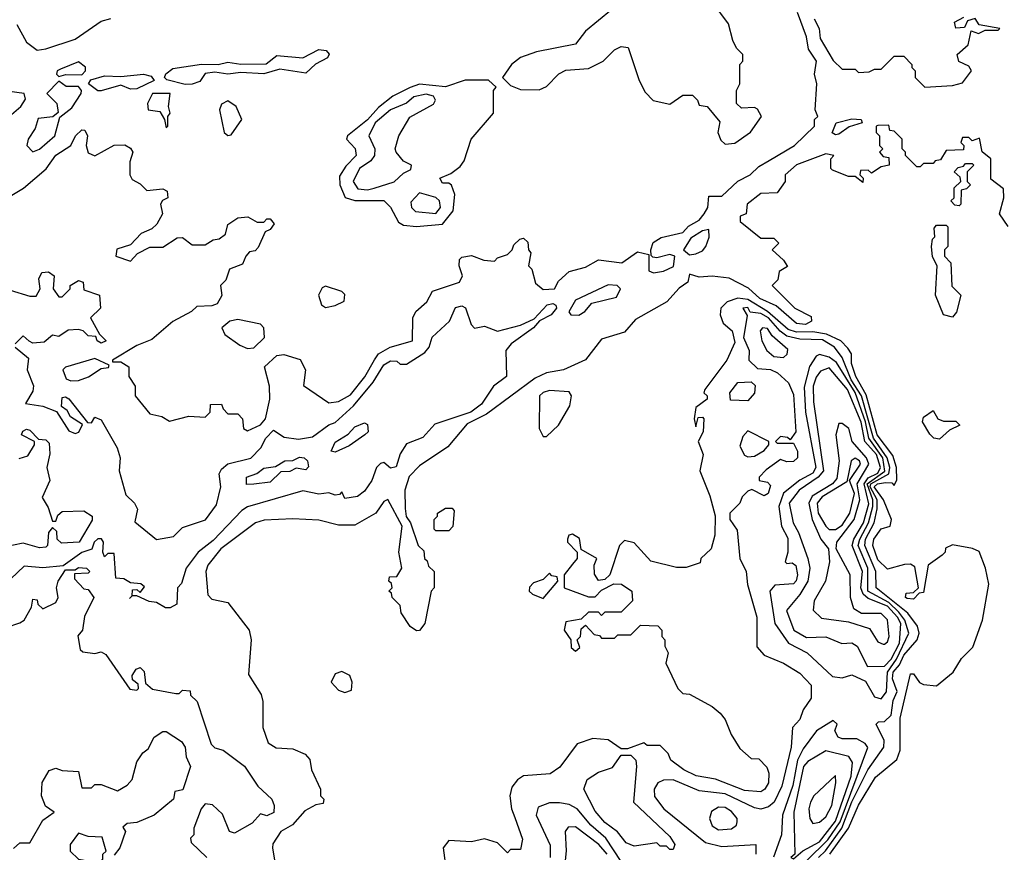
# Model space of a CAD drawing. Extents: x 2668140 to 2765664, y 823621 to 955240.
# Tile 150 of 256: x 2677004 to 2680034, y 880801 to 883362. Entities that reach past the tile are written whole.
import ezdxf

# ---------------------------------------------------------------- set-up
doc = ezdxf.new("R2010")
doc.units = 0

msp = doc.modelspace()

# ---------------------------------------------------------------- linework, layer by layer
at = {"layer": '0CON02XD'}
for points in [[(2679175, 882980), (2679205, 882982.5), (2679253, 883017), (2679286.7, 883065), (2679275, 883087.5), (2679265, 883092.5), (2679225, 883090), (2679210, 883105), (2679210, 883145), (2679220, 883165), (2679220, 883225), (2679230, 883235), (2679230, 883255), (2679210, 883275), (2679198.3, 883298.3), (2679185, 883350), (2679135, 883417.5)], [(2677058.3, 883268.3), (2677085, 883273.3), (2677175, 883302.5), (2677255, 883357.5), (2677285, 883366.7)], [(2678096.4, 882316.4), (2678108.8, 882335), (2678144.5, 882355.5), (2678212.5, 882375), (2678214, 882445), (2678223.3, 882465), (2678257.5, 882495), (2678275, 882527.5), (2678357.5, 882555), (2678366.7, 882575), (2678356.7, 882605), (2678357.5, 882625), (2678365, 882632.5), (2678395, 882637.5), (2678433, 882623), (2678465, 882620), (2678475, 882630), (2678505, 882640), (2678520, 882655), (2678525, 882670), (2678543, 882687), (2678555, 882690), (2678568.3, 882678.3), (2678570, 882655), (2678577.5, 882645), (2678570, 882605), (2678580, 882595), (2678591.7, 882551.7), (2678615, 882532.5), (2678650, 882535), (2678662.3, 882557.7), (2678695, 882588), (2678745, 882601.2), (2678785, 882623.8), (2678857.5, 882615), (2678905, 882648.8), (2678940, 882640), (2678940, 882590), (2678955, 882583.8), (2678985, 882588.8), (2679016.4, 882603.6), (2679020, 882635), (2679005, 882640), (2678965, 882630), (2678952.5, 882632.5), (2678947, 882637), (2678946, 882655), (2678953.3, 882676.7), (2678977.8, 882692.2), (2679045, 882707.5), (2679062.6, 882727.4), (2679095, 882745.5), (2679110.9, 882765), (2679122, 882785), (2679125, 882820), (2679165, 882820), (2679213.9, 882866.1), (2679252.5, 882885), (2679279.2, 882910.8), (2679310.5, 882929.5), (2679388.8, 882975), (2679450, 883035), (2679450, 883055), (2679460, 883065), (2679452.5, 883085), (2679457.5, 883165), (2679450, 883195), (2679456.7, 883235), (2679432, 883272), (2679425, 883310), (2679397.5, 883385)], [(2678825, 883392.5), (2678745, 883327.5), (2678715, 883287.5), (2678595, 883263.3), (2678545, 883246.2), (2678517.5, 883225), (2678490, 883185), (2678515, 883160), (2678545, 883147.5), (2678603, 883147), (2678625, 883157.5), (2678663.6, 883196.4), (2678685, 883207.5), (2678755, 883212.5), (2678800, 883235), (2678835, 883270), (2678855, 883280), (2678877, 883277), (2678910, 883175), (2678929.3, 883139.3), (2678953.6, 883113.6), (2679005, 883102.5), (2679045, 883130), (2679075, 883130), (2679090, 883115), (2679095, 883100), (2679120, 883095), (2679158.3, 883048.3), (2679152.5, 883015), (2679161.7, 882991.7), (2679175, 882980)], [(2679449.4, 883365), (2679464.3, 883335), (2679468, 883305), (2679507, 883237), (2679535, 883210), (2679575, 883210), (2679585, 883200), (2679618.3, 883201.7), (2679635, 883210), (2679655, 883210), (2679695, 883250), (2679725, 883250), (2679750, 883225), (2679750, 883215), (2679760, 883205), (2679760, 883185), (2679790, 883155), (2679875, 883160), (2679905, 883168.8), (2679933.3, 883205), (2679925, 883220), (2679893.9, 883233.9), (2679888.8, 883255), (2679923.3, 883285), (2679931.7, 883328.3), (2679955, 883320), (2679975, 883330), (2680015, 883330), (2680020, 883335), (2679957, 883347), (2679945, 883366.2), (2679920.7, 883359.3), (2679911.7, 883338.3), (2679885, 883336.2), (2679880.8, 883355), (2679909.2, 883370.8)], [(2676995, 883347.5), (2677025, 883293.3), (2677058.3, 883268.3)], [(2677513, 883163), (2677457.1, 883177.1), (2677450, 883185), (2677454.2, 883195.8), (2677475, 883211.9), (2677564, 883226), (2677615, 883224.2), (2677645, 883232.1), (2677685, 883225.7), (2677762.9, 883227.1), (2677795, 883252.2), (2677875.3, 883244.7), (2677925, 883270.8), (2677947.8, 883267.8), (2677956.7, 883256.7), (2677951.5, 883245), (2677914.2, 883225.8), (2677885, 883198.5), (2677805, 883210), (2677755, 883195.5), (2677685, 883200.4), (2677644.7, 883194.7), (2677605, 883201.1), (2677575, 883197.1), (2677558.1, 883171.9), (2677535, 883163.8), (2677513, 883163)], [(2677125, 883187.5), (2677146.2, 883193.8), (2677195, 883192.9), (2677206.7, 883205), (2677206.4, 883216.4), (2677185, 883232.5), (2677129.3, 883210.7), (2677120, 883205), (2677117.5, 883195), (2677125, 883187.5)], [(2677255, 883143.3), (2677245, 883143.3), (2677215.5, 883165), (2677222.7, 883177.3), (2677265, 883189.6), (2677315, 883187.5), (2677385, 883194.5), (2677409.1, 883189.1), (2677417.5, 883175), (2677365, 883149.5), (2677345, 883149.1), (2677315, 883161.1), (2677255, 883143.3)], [(2677045, 882956), (2677065, 882964.2), (2677112.5, 883005), (2677127.5, 883062.5), (2677165, 883091.2), (2677193.1, 883135), (2677194.4, 883145), (2677185, 883157.1), (2677147.3, 883157.3), (2677125, 883173.8), (2677087.5, 883135), (2677118.8, 883105), (2677123, 883077), (2677106.4, 883063.6), (2677061.2, 883058.8), (2677051.7, 883028.3), (2677030, 882995), (2677026, 882975), (2677045, 882956)], [(2678225, 882726.2), (2678305, 882733.8), (2678338, 882775), (2678343.3, 882825), (2678333, 882853), (2678325, 882860), (2678305, 882860), (2678297.5, 882875), (2678330.7, 882889.3), (2678359.3, 882910.7), (2678371.7, 882928.3), (2678393.3, 882995), (2678462.5, 883075), (2678462.5, 883145), (2678470, 883155), (2678446.7, 883176.7), (2678375, 883176), (2678315, 883156.2), (2678235, 883164.2), (2678205.7, 883154.3), (2678152.7, 883127.3), (2678108.1, 883091.9), (2678075, 883054.2), (2678012.5, 883005), (2678010, 882995), (2678036.1, 882966.1), (2678040, 882945), (2678008, 882912), (2677988.8, 882881.2), (2677989.2, 882855), (2678006, 882816), (2678035, 882806.2), (2678125, 882806.2), (2678145.7, 882785.7), (2678169.5, 882739.5), (2678185, 882730), (2678225, 882726.2)], [(2676972, 883065), (2677007.5, 883095), (2677021.7, 883118.3), (2677017.5, 883135), (2676935, 883146.7)], [(2677455, 883030), (2677460, 883035), (2677460, 883065), (2677467.5, 883075), (2677462.5, 883095), (2677467.5, 883135), (2677412.5, 883135), (2677397.5, 883105), (2677400, 883085), (2677435, 883080), (2677450, 883055), (2677455, 883030)], [(2678075, 882839.2), (2678095, 882844), (2678156.1, 882863.9), (2678185, 882890), (2678208.3, 882901.7), (2678210, 882915), (2678185, 882927.5), (2678162.5, 882955), (2678160, 882965), (2678171.2, 883005), (2678205, 883062.5), (2678277.7, 883102.3), (2678283.8, 883115), (2678277.3, 883127.3), (2678255, 883133.8), (2678217.5, 883125), (2678195, 883106.2), (2678145, 883085.7), (2678098, 883045), (2678078.8, 883005), (2678097.5, 882965), (2678096.2, 882945), (2678085, 882928.8), (2678050, 882905), (2678030, 882865), (2678045, 882842), (2678075, 882839.2)], [(2677645, 883006.7), (2677655, 883008.8), (2677687.5, 883055), (2677670, 883095), (2677645, 883112.5), (2677625, 883102.5), (2677618.8, 883085), (2677633.8, 883015), (2677645, 883006.7)], [(2680046.4, 882726.4), (2680019.2, 882765), (2680032.5, 882815), (2680031.7, 882841.7), (2679992.3, 882872.3), (2679992.5, 882935), (2679966.2, 882956.2), (2679958.3, 882998.3), (2679935, 882990), (2679925, 883000), (2679905, 883000), (2679900, 882985), (2679910, 882975), (2679908.3, 882961.7), (2679855, 882960), (2679838.3, 882931.7), (2679821.7, 882928.3), (2679815, 882920), (2679785, 882920), (2679775, 882910), (2679765, 882910), (2679730, 882945), (2679730, 882955), (2679720, 882965), (2679720, 882995), (2679695, 883020), (2679681.7, 883021.7), (2679678.3, 883038.3), (2679645, 883037.5), (2679640, 883035), (2679640, 883015), (2679650, 883005), (2679650, 882975), (2679660, 882965), (2679650, 882955), (2679661.7, 882941.7), (2679678.3, 882938.3), (2679680, 882915), (2679655, 882910), (2679625, 882890), (2679615, 882900), (2679591.7, 882898.3), (2679590, 882885), (2679600, 882875), (2679598.3, 882861.7), (2679575, 882880), (2679555, 882880), (2679505, 882900), (2679500, 882905), (2679500, 882935), (2679510, 882945), (2679485, 882950), (2679395, 882916.2), (2679360, 882885), (2679360, 882865), (2679335, 882830), (2679285, 882827.5), (2679242.5, 882795), (2679240, 882765), (2679221.7, 882758.3), (2679221.7, 882741.7), (2679285, 882690), (2679325, 882690), (2679340, 882675), (2679320, 882655), (2679355, 882622.5), (2679367, 882603), (2679341.7, 882588.3), (2679337.5, 882562.5), (2679320, 882545), (2679390, 882475), (2679439.5, 882449.5), (2679441.2, 882435), (2679422.5, 882425), (2679395, 882427.8), (2679332.4, 882482.4), (2679281.4, 882505), (2679246.9, 882536.9), (2679187.4, 882567.4), (2679135, 882573.3), (2679095, 882570), (2679065, 882580), (2679060, 882555), (2679033.6, 882536.4), (2678995.8, 882494.2), (2678899.3, 882440.7), (2678865, 882401.2), (2678795, 882380), (2678745, 882316.2), (2678677.5, 882285), (2678625, 882276), (2678590.5, 882259.5), (2678440.7, 882149.3), (2678380.7, 882119.3), (2678321.7, 882048.3), (2678235, 881990), (2678202.7, 881957.3), (2678189.2, 881915), (2678190.7, 881859.3), (2678193.8, 881833.8), (2678206.7, 881815), (2678230, 881745), (2678248.3, 881728.3), (2678250, 881705), (2678258.3, 881698.3), (2678261.7, 881681.7), (2678280, 881665), (2678280, 881615), (2678270, 881605), (2678251.2, 881505), (2678235, 881483.3), (2678225, 881482.5), (2678206.2, 881496.2), (2678178.3, 881538.3), (2678175, 881560), (2678150, 881585), (2678148.3, 881598.3), (2678140, 881605), (2678150, 881615), (2678148.3, 881628.3), (2678140, 881635), (2678141.7, 881648.3), (2678165, 881650), (2678180, 881675), (2678170.6, 881725), (2678181.2, 881805), (2678137, 881887), (2678125, 881880), (2678100, 881845), (2678035, 881807.5), (2677985, 881807.5), (2677925, 881822.5), (2677845, 881827.5), (2677757, 881823), (2677730, 881815), (2677623.3, 881735), (2677583.3, 881685), (2677576.7, 881665), (2677583, 881593), (2677595, 881580), (2677645, 881570), (2677710, 881485), (2677716.7, 881455), (2677708.3, 881348.3), (2677747, 881287), (2677752.5, 881265), (2677752.5, 881185), (2677768.3, 881138.3), (2677793, 881123), (2677845, 881120), (2677883, 881103), (2677897, 881087), (2677902.5, 881055), (2677930, 880995), (2677930, 880975), (2677940, 880965), (2677938.3, 880951.7), (2677915, 880947.5), (2677881.7, 880928.3), (2677844, 880886), (2677807.5, 880865)], [(2679515, 883008), (2679504.1, 883014.1), (2679516.7, 883045), (2679565, 883057.8), (2679593.3, 883055), (2679596.7, 883045), (2679556.7, 883033.3), (2679525, 883010.6), (2679515, 883008)], [(2676959.2, 882810.8), (2677015.6, 882844.4), (2677085.8, 882904.2), (2677115, 882945.8), (2677161.2, 882975), (2677176.2, 883005), (2677195, 883023.3), (2677205, 883022.5), (2677213.3, 883005), (2677208.8, 882975), (2677215, 882953.3), (2677235, 882943.8), (2677295, 882976.2), (2677327.7, 882977.7), (2677345, 882967.5), (2677352.5, 882955), (2677343.3, 882925), (2677343.3, 882885), (2677350.7, 882870.7), (2677375, 882857.5), (2677395, 882837.5), (2677445, 882842.5), (2677457.5, 882835), (2677460, 882815), (2677443.6, 882806.4), (2677437.5, 882795), (2677443.3, 882765), (2677426.1, 882733.9), (2677410.7, 882719.3), (2677377.5, 882705), (2677345, 882670), (2677303.6, 882656.4), (2677300, 882635), (2677345, 882620), (2677367, 882643), (2677405, 882662.5), (2677445, 882662.5), (2677488.3, 882691.7), (2677505, 882692.5), (2677535, 882670), (2677575, 882670), (2677600, 882685), (2677618.3, 882688.3), (2677637, 882703), (2677645, 882732.5), (2677675, 882753.3), (2677706.4, 882756.4), (2677735, 882740), (2677755, 882740), (2677765, 882750), (2677775, 882750), (2677787.5, 882735), (2677775, 882717.5), (2677760, 882710), (2677738.3, 882661.7), (2677728.3, 882651.7), (2677711.7, 882648.3), (2677700, 882635), (2677690, 882610), (2677650, 882595), (2677638.3, 882561.7), (2677622.5, 882545), (2677626.4, 882513.6), (2677611.7, 882488.3), (2677595, 882482), (2677549.3, 882480.7), (2677533.3, 882465), (2677475, 882433.8), (2677410.8, 882379.2), (2677365, 882360), (2677290, 882315), (2677290, 882310), (2677315, 882310), (2677340, 882295), (2677340, 882265), (2677360, 882235), (2677360, 882205), (2677405, 882150), (2677441.7, 882141.7), (2677465, 882127.5), (2677525, 882142.5), (2677575, 882140), (2677590, 882155), (2677591.7, 882178.3), (2677625, 882180), (2677630, 882165), (2677645, 882150), (2677675, 882150), (2677690, 882135), (2677693.3, 882105), (2677705, 882097.5), (2677745, 882116), (2677760.8, 882135), (2677774, 882195), (2677772.5, 882235), (2677758, 882295), (2677795, 882330), (2677817, 882333), (2677867.7, 882317.7), (2677883.3, 882285), (2677877.5, 882237.5), (2677955, 882183.8), (2677985, 882188), (2678021.7, 882208.3), (2678066.3, 882263.7), (2678096.4, 882316.4)], [(2679895, 882790), (2679881.7, 882791.7), (2679870, 882805), (2679880, 882815), (2679880, 882845), (2679900, 882865), (2679898.3, 882878.3), (2679880, 882895), (2679891.7, 882908.3), (2679908.3, 882911.7), (2679915, 882920), (2679935, 882920), (2679940, 882915), (2679920, 882895), (2679920, 882865), (2679930, 882855), (2679918.3, 882841.7), (2679901.7, 882838.3), (2679900, 882795), (2679895, 882790)], [(2678285, 882766.7), (2678298.8, 882785), (2678296.2, 882805), (2678285, 882816), (2678235, 882830), (2678208.3, 882801.7), (2678210, 882785), (2678222.3, 882772.3), (2678285, 882766.7)], [(2679875, 882447.5), (2679847.5, 882455), (2679822.5, 882515), (2679827.5, 882605), (2679813, 882633), (2679810, 882665), (2679813, 882687), (2679820, 882695), (2679818.3, 882721.7), (2679825, 882730), (2679855, 882730), (2679860, 882725), (2679860, 882665), (2679850, 882655), (2679850, 882635), (2679870, 882615), (2679873, 882543), (2679900, 882515), (2679886.7, 882463.3), (2679875, 882447.5)], [(2679065, 882638.8), (2679085, 882642), (2679105, 882651.2), (2679115.6, 882664.4), (2679126.4, 882693.6), (2679125, 882716.7), (2679105, 882713.1), (2679069.3, 882690.7), (2679046.7, 882655), (2679065, 882638.8)], [(2676975, 882530), (2677035, 882512.5), (2677055, 882512.5), (2677066.7, 882535), (2677063.3, 882565), (2677072.5, 882585), (2677093, 882587), (2677110, 882575), (2677107.5, 882535), (2677125, 882510), (2677135, 882510), (2677160, 882535), (2677160, 882545), (2677185, 882560), (2677200, 882555), (2677201.7, 882531.7), (2677250, 882515), (2677252.5, 882475), (2677222.5, 882445), (2677250, 882395), (2677270, 882375), (2677255, 882367.5), (2677242.5, 882375), (2677238.3, 882388.3), (2677215, 882390), (2677200, 882405), (2677185, 882410), (2677153, 882407), (2677125, 882387.5), (2677105, 882392.5), (2677079.3, 882370.7), (2677045, 882367.5), (2677033.6, 882373.6), (2677015, 882390), (2676990, 882365)], [(2677945, 882477.5), (2677975, 882483.3), (2678003, 882497), (2678005, 882517.5), (2677995, 882526.7), (2677945, 882542.5), (2677935, 882537.5), (2677923.8, 882515), (2677932.5, 882485), (2677945, 882477.5)], [(2678725, 882454), (2678743.3, 882465), (2678765, 882490), (2678840.7, 882509.3), (2678853.3, 882535), (2678842.5, 882545), (2678815, 882547.1), (2678715, 882500), (2678693.8, 882463.8), (2678700, 882455), (2678725, 882454)], [(2676990, 882355), (2677031.7, 882321.7), (2677027.5, 882285), (2677046.4, 882236.4), (2677045, 882220), (2677021.7, 882181.7), (2677075, 882173.8), (2677117.5, 882157.5), (2677155, 882097.5), (2677175, 882090), (2677186, 882094), (2677197.5, 882117.5), (2677160.7, 882140.7), (2677150, 882160), (2677132.5, 882172.5), (2677135, 882200), (2677145, 882202.5), (2677155.9, 882195.9), (2677213, 882123), (2677225, 882122.5), (2677235, 882140), (2677255, 882131.2), (2677304, 882045), (2677313.3, 882015), (2677310, 881975), (2677330.5, 881900.5), (2677357.5, 881875), (2677366.4, 881856.4), (2677358.3, 881818.3), (2677425, 881764), (2677477.7, 881772.3), (2677505, 881800), (2677575.7, 881824.3), (2677610.3, 881869.7), (2677623.1, 881925), (2677618, 881965), (2677625, 881980), (2677645, 881996.2), (2677715, 882013.8), (2677746.7, 882045), (2677761.2, 882075), (2677785, 882100), (2677818.3, 882078.3), (2677861.7, 882071.7), (2677905, 882078.8), (2677955, 882116.7), (2677975, 882123.3), (2678031.2, 882175), (2678092.3, 882247.7), (2678125, 882301.2), (2678145, 882313.3), (2678165, 882312.5), (2678175, 882302.5), (2678195, 882303.3), (2678251.2, 882338.8), (2678263.8, 882355), (2678274, 882386), (2678326.7, 882435), (2678345, 882477.5), (2678365, 882482.5), (2678376.2, 882476.2), (2678393.3, 882425), (2678403.9, 882413.9), (2678435, 882420), (2678475, 882404.3), (2678545, 882423.1), (2678587.5, 882442.5), (2678627.5, 882485), (2678645, 882489.2), (2678654, 882484), (2678656, 882475), (2678640, 882455), (2678603.9, 882436.1), (2678585.6, 882414.4), (2678516.2, 882365), (2678500, 882345), (2678502.5, 882265), (2678462.5, 882235), (2678425, 882180), (2678392.5, 882155), (2678281.7, 882118.3), (2678245, 882077.5), (2678195, 882057.5), (2678175, 882027.5), (2678162.5, 881987.5), (2678145, 881982.5), (2678125, 882000), (2678115, 881997.5), (2678102.5, 881985), (2678087.5, 881945), (2678065, 881912.5), (2678043.8, 881896.2), (2678005, 881890), (2677995, 881910), (2677988.3, 881901.7), (2677975, 881900), (2677955, 881907.5), (2677925, 881903.3), (2677875, 881913.3), (2677705, 881864), (2677687.3, 881852.7), (2677600, 881760), (2677553.8, 881725), (2677516.7, 881675), (2677501.7, 881628.3), (2677490, 881615), (2677487.5, 881565), (2677467, 881553), (2677453, 881553), (2677425, 881570), (2677403, 881573), (2677365, 881590), (2677350, 881590), (2677341.7, 881581.7), (2677350, 881590), (2677351.7, 881608.3), (2677365, 881610), (2677375, 881600), (2677388.3, 881618.3), (2677377, 881627), (2677345, 881630), (2677325, 881642.5), (2677300, 881645), (2677295, 881720), (2677275, 881720), (2677265, 881710), (2677260, 881725), (2677262.5, 881755), (2677256, 881766), (2677245, 881766), (2677233.8, 881755), (2677226.2, 881733.8), (2677195, 881723.3), (2677137.5, 881682.5), (2677075, 881676.7), (2677018.3, 881681.7), (2676977, 881643)], [(2679497.1, 880795), (2679554.6, 880875.4), (2679585, 880946.7), (2679637.7, 881032.3), (2679703.6, 881086.4), (2679713.8, 881115), (2679714, 881214), (2679745, 881350), (2679755, 881350), (2679773.6, 881323.6), (2679785, 881317.5), (2679825, 881313.3), (2679876.7, 881355), (2679902.7, 881397.3), (2679937.7, 881432.3), (2679966.7, 881515), (2679986.4, 881626.4), (2679976.7, 881675), (2679956.4, 881726.4), (2679936.1, 881736.1), (2679875, 881746.7), (2679853.6, 881736.4), (2679852.5, 881725), (2679842.5, 881715), (2679800, 881685), (2679785, 881600), (2679771.7, 881598.3), (2679755, 881580), (2679735, 881582.5), (2679730, 881585), (2679731.7, 881598.3), (2679755, 881600), (2679770, 881615), (2679759.3, 881679.3), (2679745, 881687.5), (2679727, 881687), (2679675, 881672.5), (2679645, 881701.2), (2679629.2, 881745), (2679632.5, 881765), (2679655, 881796.7), (2679682.5, 881805), (2679686.7, 881825), (2679662.5, 881885), (2679633.9, 881925), (2679644.2, 881935), (2679668.9, 881938.9), (2679688.3, 881938.3), (2679695, 881930), (2679703.3, 881946.7), (2679701.9, 881985), (2679691.5, 882021.5), (2679642.9, 882085), (2679608.9, 882208.9), (2679576.9, 882265), (2679564.4, 882305), (2679564, 882335), (2679552.2, 882352.2), (2679531.2, 882375), (2679486.7, 882395), (2679445, 882402.1), (2679395, 882401.2), (2679369.1, 882409.1), (2679305.2, 882465.2), (2679245, 882501.5), (2679214.6, 882505.4), (2679181.2, 882495), (2679162, 882475), (2679160, 882455), (2679169.3, 882429.3), (2679196.2, 882405), (2679205, 882370), (2679180, 882315), (2679112.5, 882225), (2679110, 882215), (2679120, 882205), (2679120, 882195), (2679085, 882170), (2679080, 882135), (2679085, 882110), (2679091.7, 882138.3), (2679105, 882140), (2679110, 882135), (2679107.5, 882095), (2679092.5, 882065), (2679107.5, 882025), (2679096.7, 881975), (2679127.5, 881897.5), (2679143.9, 881836.1), (2679143, 881777), (2679132.5, 881735), (2679100, 881705), (2679098.3, 881691.7), (2679055, 881677.5), (2679025, 881677.5), (2678946.4, 881696.4), (2678895, 881753.3), (2678865, 881760), (2678850, 881745), (2678820, 881655), (2678805, 881640), (2678785, 881637.5), (2678773, 881657), (2678772.5, 881685), (2678780, 881705), (2678732.5, 881732.5), (2678727, 881767), (2678705, 881780), (2678693.6, 881776.4), (2678690, 881765), (2678690, 881755), (2678720, 881725), (2678720, 881705), (2678705, 881687.5), (2678680, 881655), (2678680, 881615), (2678755, 881587.5), (2678775, 881587.5), (2678795, 881607.5), (2678833, 881627), (2678856.4, 881626.4), (2678887.5, 881605), (2678890, 881575), (2678855, 881540), (2678805, 881540), (2678795, 881530), (2678785, 881540), (2678755, 881540), (2678731.7, 881518.3), (2678685, 881510), (2678680, 881485), (2678700, 881455), (2678701.7, 881431.7), (2678715, 881420), (2678728.3, 881431.7), (2678720, 881455), (2678730, 881465), (2678731.7, 881488.3), (2678745, 881500), (2678771.7, 881471.7), (2678788.3, 881468.3), (2678795, 881460), (2678835, 881460), (2678845, 881470), (2678885, 881470), (2678915, 881500), (2678968.3, 881498.3), (2678980, 881485), (2678980, 881465), (2678990, 881455), (2678990, 881435), (2679000, 881415), (2678993, 881383), (2679030, 881305), (2679045, 881290), (2679065, 881287.5), (2679135, 881250), (2679159.3, 881229.3), (2679175, 881210), (2679193.9, 881163.9), (2679220.7, 881120.7), (2679255, 881090), (2679278.3, 881088.3), (2679303, 881063), (2679310, 881045), (2679308.8, 881015), (2679297.5, 880995), (2679285, 880987.5), (2679235, 880991.2), (2679145, 881026.2), (2679086.1, 881036.1), (2679047.5, 881055), (2679007.5, 881085), (2679000, 881105), (2678975, 881130), (2678935, 881130), (2678925, 881137.5), (2678875, 881120), (2678855, 881120), (2678815, 881147.5), (2678768.3, 881151.7), (2678720, 881135), (2678666.4, 881063.6), (2678637, 881043), (2678555, 881036.7), (2678536.1, 881023.9), (2678518.3, 881001.7), (2678512.5, 880975), (2678517.5, 880935), (2678528.3, 880908.3), (2678551.7, 880841.7), (2678545, 880810), (2678515, 880810), (2678505, 880800), (2678475, 880830), (2678435, 880842.5), (2678395, 880833.3), (2678325, 880837.5), (2678307.5, 880815), (2678316.7, 880745)], [(2679461.9, 880785), (2679484.1, 880805.9), (2679533.8, 880875), (2679565, 880956), (2679614.3, 881055), (2679663.8, 881125), (2679664, 881145), (2679640, 881195), (2679647.5, 881202.5), (2679665, 881203.8), (2679686.4, 881223.6), (2679692.1, 881267.9), (2679704.2, 881295.8), (2679690.5, 881335), (2679691.8, 881355), (2679711.7, 881378.3), (2679725, 881407.5), (2679765.6, 881454.4), (2679772.5, 881475), (2679767, 881497), (2679737.2, 881537.2), (2679640, 881615), (2679638.6, 881665), (2679604.5, 881745), (2679607.5, 881765), (2679633.6, 881815), (2679642.6, 881857.4), (2679642.5, 881885), (2679621.4, 881925), (2679623.1, 881935), (2679678.5, 881965), (2679682.3, 881985), (2679673.9, 882015), (2679631.5, 882075), (2679594.6, 882205), (2679562.9, 882255), (2679535, 882323.8), (2679512, 882355), (2679475, 882377.8), (2679405, 882380), (2679365, 882389.4), (2679343.9, 882403.9), (2679308.6, 882445), (2679285, 882459.2), (2679252.5, 882462.5), (2679245, 882476.7), (2679230, 882475), (2679243, 882453), (2679236.2, 882415), (2679231.4, 882385), (2679248.8, 882345), (2679247.5, 882315), (2679275, 882290), (2679315, 882286.2), (2679336.1, 882276.1), (2679370, 882245), (2679385, 882210), (2679392.5, 882095), (2679375, 882070), (2679367, 882077), (2679345, 882080), (2679330, 882065), (2679335, 882060), (2679385, 882060), (2679397.5, 882035), (2679397.5, 882015), (2679385, 882003.3), (2679365, 882002.5), (2679345, 882010), (2679301.7, 881978.3), (2679280, 881955), (2679280, 881945), (2679305, 881940), (2679315, 881930), (2679307.5, 881905), (2679295, 881897.5), (2679257, 881917), (2679245, 881912.5), (2679227.5, 881895), (2679220, 881875), (2679190, 881845), (2679190, 881825), (2679211.7, 881791.7), (2679220, 881705), (2679240, 881665), (2679243.8, 881625), (2679272.5, 881525), (2679273, 881433), (2679295, 881407.5), (2679355, 881383.3), (2679405, 881352.5), (2679440, 881315), (2679440, 881275), (2679415, 881240), (2679405, 881210), (2679382.5, 881185), (2679378, 881125), (2679350, 881005), (2679326.2, 880955), (2679308.8, 880941.2), (2679285, 880933.8), (2679265, 880938), (2679175, 880980.8), (2679095, 880990), (2679015, 881023.8), (2678985, 881023.3), (2678967.5, 881015), (2678956.7, 880995), (2678957.5, 880972.5), (2678986.7, 880935), (2679115, 880831.2), (2679165, 880818.8), (2679270, 880825), (2679270, 880795)], [(2677705, 882350.6), (2677725, 882353.1), (2677757.1, 882385), (2677755.7, 882415), (2677745.5, 882425.5), (2677675, 882440.5), (2677651.2, 882435), (2677626.7, 882415), (2677635, 882393.8), (2677681.8, 882361.8), (2677705, 882350.6)], [(2679355, 882323.3), (2679366.1, 882333.9), (2679368.3, 882348.3), (2679320.3, 882390.3), (2679305, 882412.5), (2679290, 882415), (2679283.3, 882405), (2679287.5, 882375), (2679303.3, 882345), (2679325, 882326.7), (2679355, 882323.3)], [(2677161.2, 882251.2), (2677185, 882252.5), (2677216.1, 882263.9), (2677255, 882290), (2677277, 882293), (2677280, 882300), (2677235, 882320), (2677145, 882293.3), (2677136.7, 882285), (2677147.3, 882257.3), (2677161.2, 882251.2)], [(2679655, 881273.8), (2679672, 881295), (2679674.4, 881355), (2679702.9, 881395), (2679740, 881475), (2679728.5, 881515), (2679709.9, 881539.9), (2679679.3, 881569.3), (2679614.4, 881605), (2679614.5, 881675), (2679584.5, 881745), (2679589.1, 881765), (2679616.2, 881815), (2679629.7, 881865), (2679629.4, 881885), (2679612.5, 881935), (2679666.7, 881973.3), (2679660, 882015), (2679616.8, 882075), (2679606.5, 882125), (2679575.2, 882215.2), (2679517.5, 882307.5), (2679495, 882324.2), (2679465, 882332.5), (2679455, 882327.5), (2679434.3, 882295.7), (2679418.3, 882231.7), (2679422.5, 882155), (2679454, 881985), (2679445, 881968), (2679405, 881946), (2679355, 881906.2), (2679340.8, 881865), (2679348.8, 881805), (2679367.7, 881767.7), (2679367.5, 881725), (2679360, 881695), (2679365, 881690), (2679381.7, 881691.7), (2679393, 881683), (2679398, 881655), (2679393.9, 881636.1), (2679385, 881626.7), (2679327.5, 881622.5), (2679312.5, 881605), (2679328, 881505), (2679370, 881445), (2679427.5, 881415), (2679505, 881342.5), (2679535, 881337.5), (2679565, 881347.5), (2679607.3, 881327.3), (2679635, 881280), (2679655, 881273.8)], [(2679612.7, 881372.7), (2679665, 881374.3), (2679686.2, 881395), (2679711.2, 881445), (2679715.4, 881505), (2679705.4, 881525), (2679675, 881558.2), (2679615, 881581.8), (2679599.5, 881595), (2679592.9, 881615), (2679598.2, 881665), (2679566.4, 881745), (2679571.2, 881765), (2679600.4, 881815), (2679617.1, 881872.9), (2679603.2, 881935), (2679615, 881953.4), (2679645, 881967.5), (2679653.1, 881985), (2679641.2, 882025), (2679605.4, 882065), (2679594.1, 882124.1), (2679551.8, 882225), (2679495, 882291.2), (2679468.8, 882281.2), (2679455, 882263.3), (2679445.6, 882235), (2679446.7, 882186.7), (2679478.1, 881975), (2679461.4, 881955), (2679402.9, 881915), (2679372.5, 881875), (2679384.2, 881815), (2679400.8, 881785), (2679429.2, 881705), (2679435.8, 881675.8), (2679429.4, 881635), (2679405, 881593.8), (2679364, 881545), (2679386.2, 881485), (2679425, 881462), (2679485, 881463.8), (2679533.9, 881443.9), (2679565, 881446), (2679581.2, 881435), (2679612.7, 881372.7)], [(2679245, 882190), (2679191.7, 882191.7), (2679190, 882215), (2679213.9, 882246.1), (2679255, 882248.8), (2679267.7, 882237.7), (2679265.9, 882214.1), (2679245, 882190)], [(2678625, 882080), (2678662.5, 882115), (2678696.7, 882175), (2678702.5, 882205), (2678695, 882217.5), (2678635, 882222), (2678615, 882216), (2678604.3, 882205.7), (2678602.5, 882105), (2678615, 882080), (2678625, 882080)], [(2679835, 882072), (2679817.5, 882075), (2679805, 882087.5), (2679782.5, 882125), (2679785, 882140), (2679815, 882160), (2679830, 882135), (2679847, 882127), (2679885, 882127.5), (2679897.5, 882115), (2679865, 882100), (2679835, 882072)], [(2677003, 882013), (2677029.3, 882020.7), (2677050, 882055), (2677050, 882065), (2677010, 882085), (2677013.6, 882096.4), (2677025, 882102.5), (2677035, 882100), (2677061.7, 882071.7), (2677085, 882070), (2677095, 882060), (2677097, 882027), (2677087.5, 881985), (2677096.7, 881945), (2677073, 881893), (2677091.7, 881861.7), (2677105, 881820), (2677115, 881820), (2677121.7, 881838.3), (2677135, 881850), (2677201.7, 881851.7), (2677227.5, 881835), (2677227, 881823), (2677186.7, 881755), (2677132.5, 881752.5), (2677120, 881765), (2677118.3, 881788.3), (2677105, 881800), (2677092.5, 881785), (2677090, 881745), (2677085, 881740), (2677065, 881737.5), (2677015, 881752.5), (2676955, 881740)], [(2677975, 882032.5), (2677962.5, 882035), (2677975, 882062.5), (2678015, 882087.5), (2678035, 882110), (2678065, 882122.5), (2678075, 882117.5), (2678076.2, 882095), (2678066.7, 882085), (2678018.3, 882051.7), (2677975, 882032.5)], [(2679245, 882017.5), (2679265, 882020), (2679295, 882037.5), (2679310, 882055), (2679310, 882065), (2679245, 882097.5), (2679229.3, 882080.7), (2679220.7, 882050.7), (2679235, 882022.5), (2679245, 882017.5)], [(2679661.2, 881441.2), (2679665, 881441.4), (2679675, 881448.8), (2679679.5, 881465), (2679675, 881516), (2679655, 881535.6), (2679595, 881536), (2679570.6, 881550.6), (2679560.6, 881585), (2679559.4, 881655), (2679516.7, 881735), (2679518.8, 881755), (2679571.8, 881825), (2679589.2, 881885), (2679581.8, 881935), (2679617.5, 881995), (2679610.5, 882015), (2679565.8, 882065), (2679556.2, 882105), (2679535, 882120), (2679525, 882120), (2679516, 882085), (2679525.7, 882005), (2679519.1, 881950.9), (2679505.8, 881935), (2679443.3, 881896.7), (2679433.1, 881875), (2679443.1, 881825), (2679469.2, 881765), (2679493.3, 881735), (2679496, 881695), (2679484.4, 881635.6), (2679449.4, 881575), (2679445.7, 881545.7), (2679471.7, 881521.7), (2679555, 881510), (2679619.4, 881489.4), (2679645, 881448.8), (2679661.2, 881441.2)], [(2677702.5, 881932.5), (2677702.5, 881955), (2677733.6, 881966.4), (2677755, 881982.5), (2677791.7, 881988.3), (2677820, 882005), (2677845, 882006.7), (2677865, 882016.7), (2677880, 882015), (2677890, 882005), (2677893, 881987), (2677885, 881977.5), (2677855, 881982.5), (2677835, 881972.5), (2677808.3, 881971.7), (2677775, 881940), (2677725, 881933.8), (2677702.5, 881932.5)], [(2679495, 881793.8), (2679515, 881794.2), (2679535, 881808), (2679558.9, 881845), (2679573.3, 881905), (2679557.5, 881945), (2679591.2, 881995), (2679588.8, 882005), (2679575, 882013.3), (2679563.3, 882005), (2679549.3, 881940.7), (2679474, 881895), (2679458.6, 881875), (2679461.4, 881845), (2679484.5, 881804.5), (2679495, 881793.8)], [(2678325, 881790), (2678285, 881790), (2678280, 881795), (2678280, 881825), (2678290, 881835), (2678290, 881845), (2678315, 881860), (2678335, 881860), (2678341.7, 881851.7), (2678337, 881803), (2678325, 881790)], [(2676963, 881493), (2677005, 881507.5), (2677017.5, 881515), (2677040, 881555), (2677045, 881580), (2677058.3, 881578.3), (2677060, 881565), (2677075, 881550), (2677115, 881570), (2677122.5, 881585), (2677117.5, 881615), (2677122.5, 881635), (2677145, 881670), (2677175, 881670), (2677185, 881677.5), (2677210, 881675), (2677220, 881665), (2677215, 881660), (2677172.5, 881657.5), (2677172.5, 881642.5), (2677201.7, 881611.7), (2677215, 881610), (2677232.5, 881585), (2677203.6, 881526.4), (2677197.5, 881485), (2677183, 881467), (2677190, 881425), (2677198.3, 881418.3), (2677235, 881413.3), (2677255, 881417.5), (2677269.3, 881409.3), (2677343, 881303), (2677365, 881300), (2677370, 881305), (2677368.3, 881318.3), (2677351.7, 881331.7), (2677350, 881345), (2677362.5, 881365), (2677375, 881370), (2677387, 881357), (2677391.7, 881321.7), (2677413, 881303), (2677485, 881290), (2677495, 881290), (2677505, 881300), (2677528.3, 881298.3), (2677530, 881285), (2677550, 881265), (2677593.6, 881133.6), (2677605, 881122.5), (2677630, 881115), (2677695.9, 881065.9), (2677737.5, 881005), (2677780, 880965), (2677787.5, 880945), (2677786.4, 880923.6), (2677765, 880913.3), (2677745, 880920), (2677719.3, 880890.7), (2677665, 880860), (2677650, 880865), (2677628.3, 880918.3), (2677597, 880947), (2677575, 880950), (2677562.5, 880935), (2677540, 880875), (2677540, 880855), (2677530, 880845), (2677531.7, 880831.7), (2677580, 880785)], [(2678615, 881582.5), (2678660, 881635), (2678658.3, 881648.3), (2678641.7, 881651.7), (2678635, 881660), (2678615, 881640), (2678585, 881630), (2678573, 881617), (2678572.5, 881605), (2678582.5, 881595), (2678615, 881582.5)], [(2678005, 881292.5), (2678025, 881300), (2678027.5, 881325), (2678020, 881345), (2677995, 881357.5), (2677975, 881350), (2677962.5, 881325), (2677985, 881300), (2678005, 881292.5)], [(2679425.6, 880775), (2679490.9, 880839.1), (2679528.9, 880895), (2679613.9, 881123.9), (2679605.8, 881135.8), (2679580.5, 881150.5), (2679535, 881150), (2679522.5, 881155), (2679512.5, 881175), (2679520, 881195), (2679507, 881207), (2679456.7, 881175), (2679415, 881120), (2679398.1, 881085), (2679383.4, 881006.6), (2679351.2, 880915), (2679348.8, 880855), (2679323.9, 880786.1)], [(2676985, 880812.5), (2677005, 880830), (2677035, 880830), (2677075, 880900), (2677110, 880925), (2677083.6, 880943.6), (2677071.2, 880975), (2677073.6, 881016.4), (2677095, 881052.5), (2677115, 881060), (2677135, 881052.5), (2677185, 881050), (2677195, 881000), (2677225, 881000), (2677235, 881010), (2677255, 881010), (2677305, 880990), (2677335, 881007.5), (2677350, 881025), (2677365, 881080), (2677383, 881107), (2677400, 881120), (2677417.5, 881155), (2677445, 881173.3), (2677455, 881173.3), (2677501.7, 881141.7), (2677513.3, 881125), (2677516.7, 881095), (2677530, 881065), (2677506.4, 880993.6), (2677481.7, 880988.3), (2677477.5, 880965), (2677417.5, 880915), (2677365, 880892.5), (2677335, 880890), (2677321.7, 880878.3), (2677330, 880865), (2677312.5, 880815), (2677295, 880792.5)], [(2679015, 880810), (2679005, 880810), (2678995, 880820), (2678975, 880820), (2678965, 880830), (2678895, 880820), (2678870.7, 880830.7), (2678843.9, 880863.9), (2678805, 880893.3), (2678775, 880927.5), (2678740, 880995), (2678750, 881025), (2678785, 881047.5), (2678828.3, 881061.7), (2678855, 881100), (2678885, 881100), (2678900, 881085), (2678902.5, 881065), (2678893.3, 880955), (2679005, 880850), (2679020, 880825), (2679015, 880810)], [(2679385, 880781.2), (2679414, 880806), (2679465, 880833.3), (2679515, 880897.1), (2679562.9, 881035), (2679567.5, 881077.5), (2679556, 881096), (2679485, 881113.8), (2679429.5, 881080.5), (2679416, 881065), (2679386.7, 880925), (2679390, 880795), (2679377.5, 880785), (2679385, 880781.2)], [(2679445, 880890), (2679465, 880894), (2679485, 880910.8), (2679503.3, 880945), (2679516.2, 881015), (2679515, 881037.5), (2679448, 880975), (2679437.5, 880955), (2679432.9, 880935), (2679436, 880905), (2679445, 880890)], [(2678855, 880773.3), (2678808, 880845), (2678762, 880885), (2678720, 880935), (2678695, 880948), (2678665, 880953.8), (2678635, 880953.3), (2678600, 880940), (2678593.3, 880915), (2678636.4, 880823.6), (2678636.7, 880785)], [(2679155, 880870), (2679195, 880873.8), (2679210, 880885), (2679212.5, 880895), (2679212.5, 880905), (2679195, 880926.7), (2679175, 880938.8), (2679155, 880940), (2679133.6, 880926.4), (2679126.7, 880905), (2679135, 880882.5), (2679155, 880870)], [(2677245, 880770), (2677260, 880780), (2677260, 880795), (2677270, 880805), (2677258.3, 880848.3), (2677215, 880850), (2677185, 880860), (2677160, 880825), (2677160, 880805), (2677185, 880780), (2677245, 880770)], [(2677807.5, 880865), (2677783, 880827), (2677782.5, 880815), (2677790, 880765)], [(2678812.5, 880795), (2678786.2, 880825), (2678715, 880880), (2678691.7, 880878.3), (2678682.5, 880865), (2678686.1, 880806.1), (2678680, 880745)]]:
    msp.add_lwpolyline(points, dxfattribs=at)

doc.saveas('drawing.dxf')
